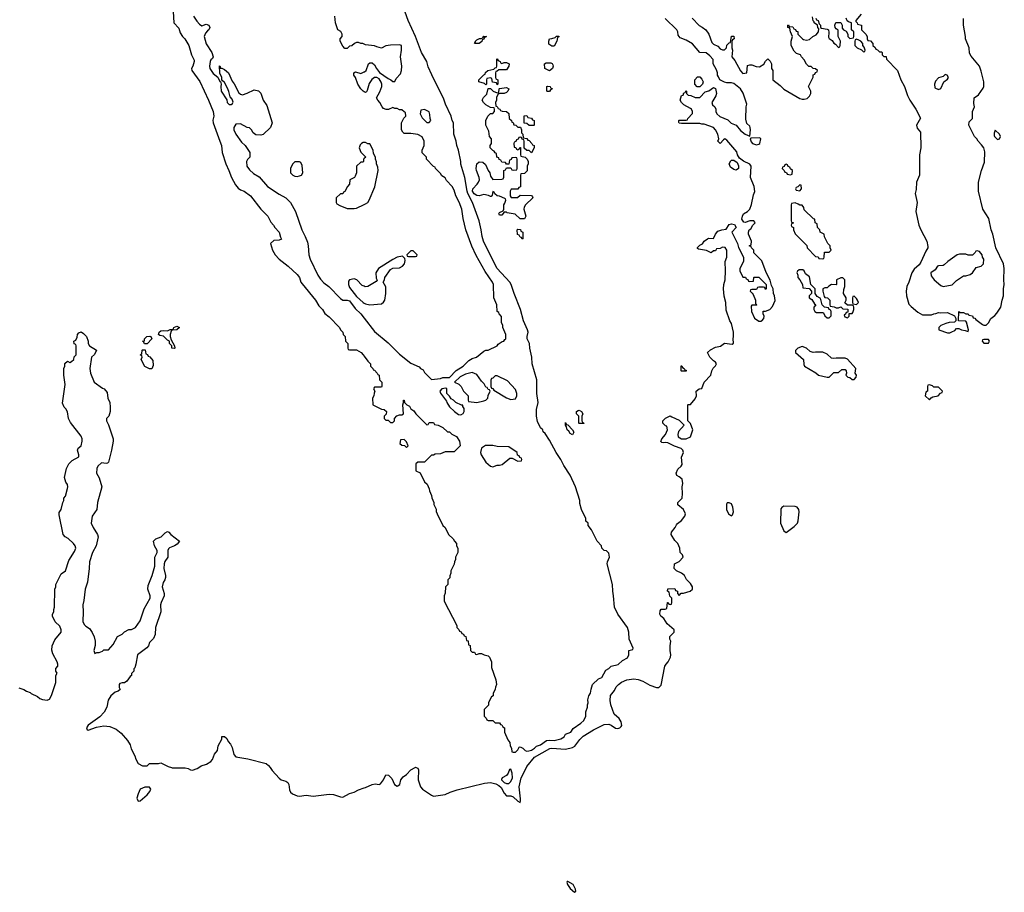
# Model space of a CAD drawing. Header units: inches. Extents: x 2792272 to 2951639, y 860504 to 1033803.
# Tile 83 of 209: x 2856969 to 2865629, y 958902 to 966578. Entities that reach past the tile are written whole.
import ezdxf

# ---------------------------------------------------------------- set-up
doc = ezdxf.new("R2010")
doc.units = ezdxf.units.IN
doc.header["$MEASUREMENT"] = 0
for name, color, linetype in [('C8955', 7, 'Continuous'), ('C8956', 7, 'Continuous'), ('C8965', 7, 'Continuous'), ('C8966', 7, 'Continuous')]:
    doc.layers.add(name, color=color, linetype=linetype)

msp = doc.modelspace()

# ---------------------------------------------------------------- linework, layer by layer
at = {"layer": 'C8955', "color": 4, "elevation": 4}
for points in [[(2858304, 960000), (2858310, 959998), (2858423.1, 959996.9), (2858450.7, 959990.7), (2858470, 959978), (2858490, 959976), (2858529, 959990), (2858543.8, 960000)], [(2859171.7, 960000), (2859190, 959974.8), (2859250, 959907.3), (2859270, 959890.7), (2859310, 959879.1), (2859326.6, 959866.6), (2859337.3, 959850), (2859342.8, 959802.8), (2859350, 959784), (2859367.7, 959767.7), (2859410, 959750.4), (2859430, 959748.9), (2859490, 959756.3), (2859550, 959748.8), (2859690, 959766), (2859730, 959761.6), (2859790, 959740.5), (2859810, 959738), (2859869.7, 959770.3), (2859910, 959783), (2859950, 959803.8), (2860000, 959821)]]:
    msp.add_lwpolyline(points, dxfattribs=at)
msp.add_lwpolyline([(2858110, 959828), (2858070, 959828), (2858030, 959808), (2858010, 959768), (2857998, 959730), (2858010, 959704.7), (2858030, 959706), (2858090, 959758), (2858113.2, 959790), (2858122, 959810)], close=True, dxfattribs=at)
at = {"layer": 'C8956', "color": 4}
for points, elevation in [([(2858318, 966650), (2858324.7, 966550), (2858370, 966502), (2858382, 966462), (2858402, 966430), (2858422, 966410), (2858458, 966350), (2858481, 966270), (2858502.8, 966222.8), (2858504, 966210), (2858490.7, 966170), (2858478.8, 966150), (2858482.8, 966130), (2858553, 966033), (2858630.8, 965870), (2858670.7, 965770), (2858676, 965730), (2858666.8, 965693.2), (2858671, 965670), (2858730.8, 965510), (2858742.8, 965470), (2858751.3, 965410), (2858781, 965310), (2858810, 965252), (2858830.7, 965190), (2858866.4, 965126.4), (2858890, 965096), (2858910, 965081), (2858942, 965070), (2858998, 965030), (2859090, 964912), (2859152, 964850), (2859176.9, 964796.9), (2859202, 964770), (2859212, 964750), (2859251.3, 964710), (2859263.6, 964663.6), (2859272, 964648), (2859250, 964638), (2859203.6, 964636.4), (2859174, 964610), (2859191.3, 964550), (2859216, 964510), (2859251.3, 964470), (2859330.6, 964410.6), (2859410, 964338), (2859430.5, 964310.5), (2859442.8, 964270), (2859453.2, 964253.2), (2859571, 964110), (2859601.4, 964061.4), (2859631, 964030), (2859654.4, 963994.4), (2859690, 963964.7), (2859782, 963870), (2859792, 963850), (2859812, 963830), (2859814, 963810), (2859832, 963790), (2859834, 963750), (2859854, 963730), (2859854, 963690), (2859858, 963678), (2859870, 963674), (2859930, 963674), (2859971.1, 963651.1), (2859991.1, 963631.1), (2860000, 963618.1)], 8), ([(2858498.8, 966610), (2858526.2, 966566.2), (2858550, 966538), (2858570, 966524.7), (2858610, 966538), (2858632, 966530), (2858642, 966510), (2858634, 966490), (2858619.6, 966480.4), (2858602, 966458), (2858591, 966430), (2858610, 966364.7), (2858658.8, 966290), (2858671.3, 966250), (2858663.6, 966236.4), (2858650, 966226), (2858644.7, 966210), (2858638.8, 966170), (2858640.7, 966150), (2858670, 966106), (2858711.6, 966071.6), (2858730, 966034), (2858734, 966034), (2858742, 966010), (2858738, 965990), (2858741, 965950), (2858792, 965872), (2858794, 965850), (2858812.7, 965832.7), (2858830, 965832), (2858840.4, 965839.6), (2858847.3, 965852.7), (2858838, 965878), (2858820.4, 965900.4), (2858810, 965946), (2858796.5, 965976.5), (2858770, 966026), (2858746, 966046), (2858748, 966070), (2858728.7, 966108.7), (2858727.3, 966172.7), (2858732.7, 966167.3), (2858732.7, 966152.7), (2858747.3, 966152.7), (2858770, 966141), (2858806, 966110), (2858836.8, 966036.8), (2858854.6, 966014.6), (2858896, 965936), (2858910, 965922), (2858930, 965918), (2858969.1, 965930.9), (2859030, 965962), (2859070, 965952), (2859090.9, 965930.9), (2859110.9, 965870.9), (2859142, 965822), (2859190.8, 965670), (2859176, 965630), (2859110, 965568.7), (2859090, 965562), (2859044.7, 965564.7), (2859022, 965582), (2859008.9, 965608.9), (2858990, 965628), (2858970, 965629), (2858910, 965662), (2858870, 965658), (2858851.3, 965630), (2858851.3, 965610), (2858871, 965570), (2858921.4, 965501.4), (2858951.3, 965470), (2858992, 965410), (2858994, 965370), (2858971.6, 965348.4), (2858964.7, 965330), (2858966.8, 965290), (2858990, 965258), (2859025.8, 965225.8), (2859074.4, 965194.4), (2859150, 965111), (2859250, 965042), (2859310, 965011.3), (2859351, 964970), (2859396, 964890), (2859451, 964730), (2859481, 964670), (2859499.8, 964619.8), (2859506.8, 964590), (2859510.8, 964510), (2859522.8, 964470), (2859590.7, 964330), (2859614.6, 964294.6), (2859643.9, 964263.9), (2859686.8, 964230), (2859790, 964126), (2859810, 964111.3), (2859848.9, 964111.1), (2859870, 964104.7), (2859918.7, 964038.7), (2859970.5, 963990), (2860000, 963952)], 12), ([(2860000, 966362.1), (2859987.3, 966367.3), (2859968.4, 966368.4), (2859950, 966378), (2859930, 966378), (2859914, 966370), (2859891.6, 966348.4), (2859870, 966346), (2859850, 966326), (2859830, 966326), (2859810, 966346), (2859788, 966390), (2859788, 966410), (2859806, 966430), (2859806, 966450), (2859794.6, 966474.6), (2859768, 966490), (2859748, 966550), (2859742, 966610)], 12), ([(2860000, 965943.3), (2859990, 965948.7), (2859968.7, 965970), (2859944, 966010), (2859922, 966070), (2859908, 966090), (2859908.4, 966111.6), (2859922, 966118), (2859970, 966104.7), (2860000, 966118.3)], 12), ([(2860000, 965498), (2859990, 965498), (2859974, 965490), (2859963.6, 965476.4), (2859954, 965450), (2859970, 965414), (2860000, 965384)], 16), ([(2860000, 965356), (2859994, 965350), (2859994, 965330), (2859990, 965326), (2859970, 965326), (2859932, 965290), (2859931.3, 965230), (2859919.6, 965200.4), (2859914, 965190), (2859874, 965170), (2859871.3, 965130), (2859852, 965110), (2859830, 965066), (2859818, 965062), (2859810, 965046), (2859790, 965046), (2859754, 965010), (2859754, 964970), (2859758, 964958), (2859783.6, 964943.6), (2859850, 964918), (2859910, 964916), (2859930, 964921), (2860000, 964953.4)], 16), ([(2860000, 964232.6), (2859980.2, 964240.2), (2859935.3, 964290), (2859910, 964299), (2859871.1, 964288.9), (2859861, 964279), (2859860.7, 964250), (2859870, 964222.8), (2859930, 964142.8), (2859991.3, 964090), (2860000, 964084.8)], 16), ([(2856961.1, 960701.1), (2857006.2, 960686.2), (2857030, 960671), (2857061, 960661), (2857070, 960652), (2857125.4, 960625.4), (2857146.4, 960606.4), (2857170, 960598), (2857210, 960592), (2857230, 960602), (2857250, 960634), (2857287.3, 960747.3), (2857288, 960810), (2857298, 960830), (2857288.4, 960848.4), (2857288, 960870), (2857306, 960890), (2857306, 960910), (2857298, 960930), (2857261.2, 961001.2), (2857253.2, 961033.2), (2857256, 961070), (2857277.5, 961122.5), (2857333.2, 961190), (2857333.2, 961210), (2857323.1, 961243.1), (2857282, 961282), (2857258, 961330), (2857258, 961350), (2857268, 961370), (2857268, 961390), (2857275.3, 961410), (2857278, 961570), (2857288, 961590), (2857288, 961610), (2857335.3, 961704.7), (2857372.3, 961730), (2857400.1, 961819.9), (2857450, 961898.8), (2857462, 961930), (2857458, 961950), (2857442.7, 961970), (2857394.2, 962014.2), (2857367.7, 962027.7), (2857352.3, 962050), (2857316.4, 962223.6), (2857316.4, 962243.6), (2857333.2, 962270), (2857348.7, 962331.3), (2857358, 962350), (2857358, 962370), (2857372.5, 962387.5), (2857390, 962454), (2857392.7, 962470), (2857389, 962490), (2857375.3, 962510), (2857364, 962550), (2857380.9, 962630), (2857401.2, 962670), (2857430, 962701), (2857488, 962732), (2857488.7, 962750), (2857479, 962790), (2857484, 962810), (2857509.4, 962830.6), (2857519.5, 962870), (2857518.4, 962890), (2857510, 962913.2), (2857415.5, 963035.5), (2857399.3, 963070), (2857389.5, 963129.5), (2857375.6, 963155.6), (2857359, 963170), (2857344.7, 963204.7), (2857368.7, 963368.7), (2857358, 963450), (2857358, 963510), (2857366, 963530), (2857367.3, 963552.7), (2857390, 963574), (2857410, 963562), (2857426, 963570), (2857446, 963590), (2857447.3, 963612.7), (2857466, 963630), (2857466, 963710), (2857462, 963722), (2857447.3, 963727.3), (2857446, 963750), (2857462, 963758), (2857474.6, 963785.4), (2857478, 963810), (2857490, 963822), (2857510, 963831), (2857530, 963818), (2857558, 963790), (2857572, 963750), (2857572, 963730), (2857582, 963710), (2857644.7, 963670), (2857627.1, 963632.9), (2857601, 963610), (2857586, 963510), (2857591, 963470), (2857624.7, 963390), (2857696.9, 963336.9), (2857710.9, 963330.9), (2857739.6, 963299.6), (2857744.7, 963250), (2857762, 963210), (2857766, 963170), (2857764.7, 963130), (2857752, 963090), (2857732, 963070), (2857732, 963050), (2857750, 963014), (2857791.3, 962890), (2857791.3, 962870), (2857776, 962790), (2857750, 962686), (2857742, 962678), (2857730, 962675.3), (2857690, 962679), (2857656, 962650), (2857647.3, 962630), (2857646, 962590), (2857667.1, 962547.1), (2857690.5, 962470), (2857654, 962330), (2857648.7, 962270), (2857607, 962210), (2857598, 962150), (2857614, 962110), (2857654.9, 962050), (2857658.4, 962030), (2857642, 961950), (2857609, 961891), (2857584, 961810), (2857580.9, 961750), (2857564.6, 961630), (2857544.6, 961570), (2857533.4, 961470), (2857524, 961430), (2857527.6, 961370), (2857525.2, 961285.2), (2857537.6, 961257.6), (2857550, 961242.8), (2857582.8, 961222.8), (2857608, 961188), (2857624.7, 961150), (2857632, 961110), (2857631.6, 961071.6), (2857621, 961030), (2857630, 961002), (2857648.4, 961011.6), (2857667.3, 961012.7), (2857696.4, 961023.6), (2857710, 961034), (2857750, 961034), (2857790, 961082), (2857828.9, 961151.1), (2857870, 961172), (2857890, 961192), (2857930, 961214), (2857952.7, 961212.7), (2857988, 961230), (2858029.2, 961290), (2858064.5, 961395.5), (2858117.6, 961490), (2858116.2, 961510), (2858095.6, 961570), (2858098, 961602), (2858135.1, 961690), (2858157, 961770), (2858157.2, 961850), (2858179, 961890), (2858177.2, 961910), (2858155.3, 961950), (2858146, 961990), (2858166, 962010), (2858212.5, 962027.5), (2858250, 962064.7), (2858270, 962076), (2858282, 962070), (2858298, 962050), (2858374, 961990), (2858355.3, 961964.7), (2858330.7, 961949.3), (2858287.9, 961932.1), (2858277.3, 961922.7), (2858270.7, 961909.3), (2858270.6, 961850), (2858246.9, 961813.1), (2858238.4, 961790), (2858237.1, 961750), (2858251, 961690), (2858251.3, 961670), (2858246.8, 961650), (2858230, 961628.7), (2858222.4, 961590), (2858240.7, 961530), (2858240.7, 961510), (2858212.7, 961450), (2858208.7, 961430), (2858210.7, 961369.3), (2858164, 961230), (2858162, 961170), (2858145.4, 961134.6), (2858110, 961098), (2858102, 961070), (2858087.3, 961052.7), (2858004, 960990), (2857991.1, 960908.9), (2857982, 960878), (2857972.7, 960867.3), (2857971.6, 960848.4), (2857952.7, 960827.3), (2857952, 960810), (2857939.6, 960800.4), (2857910, 960758), (2857890, 960746), (2857870, 960746), (2857850, 960738), (2857844.7, 960730), (2857844.7, 960704.7), (2857852.7, 960687.3), (2857834, 960670), (2857810, 960664), (2857770, 960629.2), (2857747.9, 960592.1), (2857734.4, 960530), (2857713.1, 960486.9), (2857675.1, 960444.9), (2857570, 960371.6), (2857558, 960350), (2857562, 960330), (2857570, 960328.4), (2857644.7, 960355.3), (2857710, 960367.2), (2857762, 960362), (2857817, 960337), (2857862.6, 960302.6), (2857916.7, 960236.7), (2857939.5, 960199.5), (2857950, 960164.7), (2857982.8, 960102.8), (2857990, 960074), (2858010, 960034), (2858050, 960014), (2858090, 960014), (2858110, 960034), (2858190, 960034), (2858210, 960042), (2858274, 960010), (2858304, 960000)], 4), ([(2858543.8, 960000), (2858565.4, 960014.6), (2858610.9, 960029.1), (2858650, 960053.4), (2858664.5, 960070), (2858683.3, 960116.7), (2858708.7, 960150), (2858714, 960190), (2858748, 960250), (2858748.4, 960271.6), (2858770, 960274), (2858790, 960254), (2858802, 960230), (2858824.5, 960204.5), (2858836.7, 960176.7), (2858853, 960113), (2858870, 960092.7), (2858976, 960076), (2859136.4, 960036.4), (2859158.4, 960018.4), (2859171.7, 960000)], 4)]:
    msp.add_lwpolyline(points, dxfattribs=dict(at, elevation=elevation))
for points, elevation in [([(2859430, 965328), (2859390, 965328), (2859370, 965308), (2859351.3, 965270), (2859352, 965230), (2859372, 965210), (2859390, 965201), (2859410, 965198), (2859430, 965204.7), (2859448.4, 965211.6), (2859458, 965230), (2859454.6, 965294.6), (2859440.4, 965320.4)], 16), ([(2858330, 963686), (2858306, 963690), (2858306, 963710), (2858288, 963730), (2858286, 963750), (2858270, 963758), (2858233.6, 963793.6), (2858201.2, 963801.2), (2858188.7, 963808.7), (2858195.3, 963830), (2858210, 963841), (2858230, 963844.7), (2858270, 963842), (2858292, 963852), (2858308, 963852), (2858322, 963858), (2858326, 963870), (2858350, 963882), (2858374, 963870), (2858350, 963848.7), (2858310, 963846), (2858302, 963838), (2858292, 963810), (2858292, 963790), (2858302, 963762), (2858332, 963710), (2858334, 963690)], 4), ([(2858090, 963726), (2858067.3, 963727.3), (2858062, 963742), (2858048, 963750), (2858066, 963754), (2858068, 963770), (2858087.6, 963792.4), (2858114, 963794), (2858122, 963790), (2858131.3, 963770)], 4), ([(2858110, 963506), (2858070, 963528), (2858038, 963590), (2858046, 963610), (2858042, 963622), (2858028, 963630), (2858042, 963638), (2858046, 963670), (2858050, 963674), (2858072.7, 963672.7), (2858078, 963638), (2858092.7, 963632.7), (2858098, 963618), (2858112.7, 963612.7), (2858139.6, 963579.6), (2858143.6, 963536.4), (2858130, 963506)], 4)]:
    msp.add_lwpolyline(points, close=True, dxfattribs=dict(at, elevation=elevation))
at = {"layer": 'C8965', "color": 4, "elevation": 4}
for points in [[(2860000, 959821), (2860010, 959824.4), (2860068.3, 959851.7), (2860096.1, 959856.1), (2860130, 959851), (2860144, 959856), (2860168.7, 959890), (2860190, 959934), (2860211.6, 959931.6), (2860243.6, 959903.6), (2860266, 959850), (2860290, 959836), (2860312.7, 959850), (2860322, 959890), (2860342, 959918), (2860370, 959938), (2860410, 959978), (2860446.7, 960000)], [(2860455, 960000), (2860470, 959994), (2860478, 959978), (2860473.4, 959890), (2860493.4, 959830), (2860513.4, 959810), (2860590, 959757.6), (2860609.1, 959749.1), (2860710, 959762.1), (2860756.7, 959783.3), (2860817, 959803), (2861057.3, 959862.7), (2861110, 959866.7), (2861156.1, 959856.1), (2861182.3, 959842.3), (2861203.6, 959823.6), (2861230, 959774.8), (2861250, 959751.3), (2861290, 959751), (2861310, 959742.8), (2861350, 959704), (2861370, 959691.3), (2861374.9, 959705.1), (2861374.5, 959725.5), (2861362.6, 959830), (2861378.9, 959910), (2861426, 960000)]]:
    msp.add_lwpolyline(points, dxfattribs=at)
at = {"layer": 'C8965', "color": 4}
for points, elevation in [([(2861290, 959986), (2861278, 959982), (2861266, 959950), (2861251.3, 959930), (2861211.3, 959910), (2861206.4, 959893.6), (2861206, 959890), (2861230, 959868.2), (2861250, 959859.3), (2861270, 959860.5), (2861290, 959876), (2861303.7, 959910), (2861302, 959950)], 8), ([(2861790, 958998), (2861783, 958997), (2861780.7, 958990), (2861787, 958970), (2861810, 958936.3), (2861850, 958902), (2861861.2, 958910), (2861858.4, 958930), (2861837, 958970)], 4)]:
    msp.add_lwpolyline(points, close=True, dxfattribs=dict(at, elevation=elevation))
at = {"layer": 'C8966', "color": 4}
for points, elevation in [([(2860000, 963618.1), (2860030, 963574), (2860054, 963550), (2860054, 963530), (2860074, 963510), (2860078, 963498), (2860090, 963494), (2860114, 963470), (2860118, 963458), (2860131.6, 963451.6), (2860134, 963410), (2860154, 963390), (2860154, 963350), (2860150, 963346), (2860090, 963346), (2860083.6, 963336.4), (2860082, 963330), (2860092, 963310), (2860086, 963294), (2860084.7, 963270), (2860072, 963250), (2860074, 963190), (2860150, 963152), (2860174, 963150), (2860194, 963130), (2860191.6, 963108.4), (2860174, 963090), (2860174, 963070), (2860190, 963054), (2860210, 963054), (2860230, 963034), (2860250, 963034), (2860266, 963050), (2860266, 963070), (2860287.3, 963092.7), (2860310, 963102), (2860330, 963102), (2860346, 963110), (2860338, 963190), (2860346, 963210), (2860346, 963230), (2860350, 963232), (2860354, 963210), (2860374, 963190), (2860396.9, 963176.9), (2860410, 963154), (2860436.9, 963136.9), (2860452, 963110), (2860550, 963014), (2860562, 963018), (2860570, 963034), (2860610, 963034), (2860618, 963018), (2860650, 963012), (2860690, 962991.3), (2860732, 962952), (2860750, 962951.3), (2860771.1, 962931.1), (2860810, 962911.3), (2860838, 962870), (2860842, 962830), (2860790, 962778), (2860710, 962778), (2860670, 962758), (2860623.6, 962756.4), (2860610, 962746), (2860590, 962746), (2860530, 962686), (2860470, 962686), (2860454, 962670), (2860454, 962610), (2860492.7, 962592.7), (2860530, 962514), (2860551.6, 962491.6), (2860571.6, 962451.6), (2860572.7, 962432.7), (2860591.6, 962391.6), (2860592.7, 962372.7), (2860611.6, 962331.6), (2860612.7, 962312.7), (2860631.6, 962271.6), (2860632.7, 962252.7), (2860642, 962230), (2860692, 962130), (2860712, 962110), (2860742, 962050), (2860782, 962010), (2860792, 961990), (2860812, 961970), (2860812, 961950), (2860822, 961930), (2860822, 961890), (2860802, 961850), (2860802, 961830), (2860792, 961810), (2860791.1, 961788.9), (2860762, 961730), (2860762, 961710), (2860752.7, 961687.3), (2860751.6, 961668.4), (2860734, 961650), (2860734, 961610), (2860714, 961590), (2860712.7, 961532.7), (2860702, 961510), (2860703.6, 961463.6), (2860814, 961250), (2860814, 961230), (2860832.7, 961212.7), (2860838, 961198), (2860852.7, 961192.7), (2860858, 961178), (2860872.7, 961172.7), (2860878, 961158), (2860892.7, 961152.7), (2860898, 961118), (2860912.7, 961112.7), (2860918, 961078), (2860931.6, 961071.6), (2860934, 961030), (2860950, 961014), (2860970, 961014), (2860978, 960998), (2860990, 960994), (2861010, 961002), (2861030, 961002), (2861054, 960990), (2861090, 960982), (2861102, 960970), (2861118, 960930), (2861119.6, 960879.6), (2861158, 960770), (2861162, 960730), (2861152.7, 960707.3), (2861151.6, 960688.4), (2861134, 960650), (2861134, 960630), (2861118, 960622), (2861103.6, 960596.4), (2861092, 960570), (2861091.6, 960548.4), (2861054, 960510), (2861054, 960450), (2861072.7, 960432.7), (2861078, 960418), (2861090, 960414), (2861130, 960414), (2861150, 960394), (2861190, 960394), (2861198, 960378), (2861210, 960374), (2861218, 960358), (2861234, 960350), (2861234, 960310), (2861263.6, 960243.6), (2861279.6, 960219.6), (2861282, 960190), (2861294, 960170), (2861298, 960138), (2861310, 960134), (2861330, 960134), (2861350, 960154), (2861362, 960178), (2861370, 960182), (2861394, 960170), (2861414, 960150), (2861430, 960144.7), (2861446, 960146), (2861470, 960151.3), (2861498, 960170), (2861513.6, 960186.4), (2861550, 960198.8), (2861603.2, 960236.8), (2861630, 960240.7), (2861670, 960238.8), (2861730, 960251.3), (2861758, 960270), (2861770, 960292), (2861815.3, 960310), (2861838, 960342), (2861906, 960390), (2861930, 960414), (2861948, 960450), (2861948.7, 960490), (2861962, 960530), (2861962, 960550), (2861968.7, 960570), (2861964.7, 960595.3), (2861975.3, 960630), (2861990, 960654), (2861995.3, 960690), (2862008, 960730), (2862060.2, 960779.8), (2862090, 960792), (2862123.1, 960856.9), (2862150, 960872), (2862170, 960892), (2862233.6, 960906.4), (2862270, 960942), (2862314.6, 960965.4), (2862326, 960990), (2862326, 961030), (2862362, 961038), (2862366, 961050), (2862328.7, 961130), (2862328, 961190), (2862315.3, 961230), (2862229.1, 961349.1), (2862202, 961410), (2862193.2, 961510), (2862185.2, 961550), (2862184, 961610), (2862135.3, 961790), (2862138, 961810), (2862155.3, 961850), (2862150, 961886), (2862130, 961906), (2862110, 961908), (2862088, 961930), (2862086, 961950), (2862048, 961990), (2861998, 962090), (2861969.1, 962129.1), (2861968, 962148), (2861950, 962166), (2861948, 962190), (2861909, 962270), (2861896.4, 962323.6), (2861895.3, 962350), (2861859, 962470), (2861809.3, 962570), (2861755.5, 962655.5), (2861729.4, 962709.4), (2861689, 962770), (2861630, 962878), (2861590, 962938), (2861574, 962954), (2861568.9, 962968.9), (2861550, 962988), (2861523.2, 963043.2), (2861513.2, 963090), (2861515.3, 963150), (2861528.7, 963210), (2861519, 963290), (2861517.2, 963410), (2861475.1, 963550), (2861472.3, 963610), (2861455.1, 963690), (2861452, 963730), (2861433.2, 963770), (2861432.7, 963790), (2861440.9, 963830), (2861436, 963850), (2861400.9, 963930), (2861375.1, 964030), (2861319.3, 964170), (2861292.7, 964250), (2861281.2, 964270), (2861169.3, 964390), (2861085.2, 964550), (2861049, 964630), (2861035.3, 964670), (2861029.2, 964730), (2861009.2, 964810), (2860952.7, 964970), (2860911.2, 965050), (2860905.6, 965070), (2860884, 965190), (2860850, 965306), (2860849.2, 965330), (2860829.3, 965429.3), (2860814, 965470), (2860809, 965510), (2860789, 965570), (2860784, 965670), (2860774, 965690), (2860764, 965730), (2860713.6, 965833.6), (2860700.2, 965880.2), (2860593.6, 966093.6), (2860563.2, 966163.2), (2860549.2, 966210), (2860502.7, 966290), (2860449.3, 966430), (2860386, 966570), (2860322.7, 966750)], 8), ([(2861426, 960000), (2861430.8, 960009.2), (2861498, 960090), (2861632.8, 960167.2), (2861650, 960170.3), (2861770, 960161.3), (2861830, 960174.9), (2861852.1, 960187.9), (2861894.8, 960245.2), (2861925.3, 960274.7), (2862016, 960330), (2862110, 960379.3), (2862150, 960380.5), (2862172.4, 960372.4), (2862210, 960346), (2862230, 960343), (2862248.7, 960350), (2862258.6, 960361.4), (2862264, 960370), (2862260.2, 960400.2), (2862242, 960430), (2862199, 960470), (2862168.7, 960550), (2862162, 960590), (2862165.6, 960634.4), (2862202, 960678), (2862215.3, 960710), (2862235.3, 960730), (2862262, 960750), (2862308, 960770), (2862370, 960780.7), (2862410, 960774.8), (2862450, 960758.8), (2862510, 960722.8), (2862570, 960704.7), (2862590, 960704.7), (2862610, 960724.7), (2862644, 960890), (2862654, 960910), (2862673.2, 960930), (2862693.2, 960970), (2862697.2, 960990), (2862689.3, 961029.3), (2862689, 961070), (2862695.3, 961110), (2862688.7, 961130), (2862688.7, 961151.3), (2862726, 961190), (2862726, 961210), (2862663.1, 961263.1), (2862635.3, 961310), (2862608.7, 961330), (2862599, 961350), (2862601.2, 961378.8), (2862610, 961392), (2862647.3, 961392.7), (2862662, 961398), (2862667.3, 961452.7), (2862672.7, 961452.7), (2862678, 961438), (2862690, 961434), (2862702, 961438), (2862706, 961450), (2862706, 961490), (2862688.4, 961508.4), (2862682, 961542), (2862668, 961550), (2862668.4, 961571.6), (2862730, 961574), (2862738, 961558), (2862754, 961550), (2862754, 961530), (2862770, 961514), (2862788, 961532), (2862807.3, 961532.7), (2862866, 961550), (2862888, 961570), (2862888, 961590), (2862870, 961618), (2862834.6, 961654.6), (2862815.3, 961690), (2862790, 961708.7), (2862746, 961730), (2862726, 961750), (2862728, 961790), (2862770, 961812), (2862806, 961850), (2862798, 961870), (2862778, 961890), (2862775.3, 961930), (2862758, 961970), (2862730, 961998), (2862699, 962050), (2862702, 962070), (2862735.3, 962110), (2862744.7, 962135.3), (2862753.6, 962146.4), (2862790, 962172), (2862818, 962210), (2862826, 962230), (2862808, 962270), (2862758, 962310), (2862758, 962330), (2862795.3, 962370), (2862799, 962410), (2862795.3, 962470), (2862802, 962498), (2862794.8, 962534.8), (2862770, 962558), (2862749.2, 962569.2), (2862742, 962590), (2862756.4, 962623.6), (2862788.4, 962651.6), (2862794.6, 962665.4), (2862789, 962730), (2862809, 962770), (2862801.2, 962790), (2862786.3, 962806.3), (2862727.5, 962827.5), (2862670, 962855.3), (2862650, 962859), (2862630, 962855.3), (2862618, 962858), (2862608.4, 962868.4), (2862618, 962890), (2862648, 962930), (2862666, 962970), (2862662, 963002), (2862650, 963006), (2862626, 963030), (2862626, 963050), (2862650, 963072), (2862690, 963094), (2862703.6, 963083.6), (2862770, 963054), (2862814, 963010), (2862763.6, 962956.4), (2862758, 962930), (2862761, 962910), (2862790, 962891), (2862830, 962891.3), (2862868, 962910), (2862888.7, 962970), (2862870, 963026), (2862846, 963050), (2862846, 963190), (2862850, 963194), (2862870, 963194), (2862910, 963242), (2862922, 963270), (2862918, 963310), (2862946, 963330), (2862970, 963334), (2862988, 963390), (2863048, 963450), (2863058, 963490), (2863068.4, 963511.6), (2863090, 963534), (2863098, 963550), (2863090, 963566), (2863070, 963578), (2863038, 963610), (2863018, 963650), (2863044.7, 963675.3), (2863090, 963698), (2863132.9, 963707.1), (2863168.4, 963731.6), (2863236.4, 963723.6), (2863247.3, 963732.7), (2863244, 963770), (2863248.7, 963790), (2863248.7, 963830), (2863230, 963906), (2863215.3, 963930), (2863183.1, 964023.1), (2863179, 964090), (2863165.6, 964145.6), (2863159, 964210), (2863162, 964250), (2863174, 964290), (2863178, 964370), (2863175.3, 964450), (2863188, 964490), (2863188, 964550), (2863173.6, 964573.6), (2863150, 964578), (2863130, 964566), (2863098, 964562), (2863090, 964546), (2863070, 964546), (2863050, 964528), (2863010, 964548), (2862940.4, 964560.4), (2862930, 964566), (2862930, 964574), (2862950, 964594), (2862974.6, 964605.4), (2862988, 964630), (2863018, 964650), (2863030, 964656), (2863070, 964654), (2863090, 964692), (2863110, 964718), (2863146, 964730), (2863184, 964736), (2863210, 964776), (2863230, 964782.8), (2863257.3, 964777.3), (2863272, 964750), (2863232, 964710), (2863282, 964610), (2863290, 964574), (2863334, 964490), (2863334, 964450), (2863302, 964390), (2863302, 964370), (2863330, 964314), (2863352.7, 964312.7), (2863358, 964298), (2863372.7, 964292.7), (2863378, 964278), (2863390, 964274), (2863422, 964278), (2863426, 964310), (2863430, 964314), (2863470, 964312), (2863534, 964250), (2863534, 964210), (2863530, 964206), (2863522, 964222), (2863510, 964226), (2863470, 964226), (2863458, 964222), (2863450, 964206), (2863410, 964206), (2863398, 964202), (2863394, 964190), (2863412.7, 964172.7), (2863419.6, 964159.6), (2863442, 964110), (2863442, 964082), (2863454, 964070), (2863450, 964066), (2863410, 964066), (2863402, 964058), (2863404.7, 964010), (2863431.6, 963951.6), (2863470, 963924.7), (2863490, 963924.7), (2863498, 963930), (2863515.3, 963950), (2863518, 963970), (2863508, 963990), (2863507.3, 964012.7), (2863530, 964014), (2863566, 964030), (2863590, 964054), (2863613.6, 964106.4), (2863608, 964150), (2863598, 964170), (2863595.3, 964210), (2863580.4, 964240.4), (2863570, 964286), (2863533.6, 964353.6), (2863496.4, 964456.4), (2863427.3, 964527.3), (2863426, 964550), (2863406, 964570), (2863402, 964582), (2863386, 964590), (2863402, 964598), (2863406, 964630), (2863378, 964690), (2863378, 964710), (2863386, 964730), (2863400.4, 964739.6), (2863418, 964770), (2863438, 964790), (2863436.4, 964796.4), (2863427.3, 964807.3), (2863410, 964808), (2863390, 964808), (2863350, 964795.3), (2863338, 964798), (2863322, 964822), (2863325.2, 964850), (2863335.3, 964870), (2863370, 964891.3), (2863390, 964912), (2863406.3, 964953.7), (2863423.1, 965036.9), (2863433.6, 965066.4), (2863429.2, 965110), (2863397.2, 965190), (2863402, 965290), (2863390, 965308), (2863334.6, 965334.6), (2863301.2, 965361.2), (2863282, 965390), (2863275.5, 965415.5), (2863190, 965519), (2863170, 965528.7), (2863158, 965522), (2863130, 965489), (2863110, 965508), (2863118, 965530), (2863109, 965570), (2863089.3, 965609.3), (2863070, 965628.7), (2862990, 965658), (2862970, 965658), (2862950, 965666), (2862790, 965666), (2862770, 965668), (2862767.3, 965672.7), (2862766, 965690), (2862770, 965694), (2862830, 965694), (2862842, 965698), (2862846, 965710), (2862887.3, 965752.7), (2862888, 965770), (2862878, 965790), (2862870, 965798), (2862810, 965828), (2862788.9, 965848.9), (2862778, 965870), (2862788.7, 965910), (2862806, 965914), (2862810, 965934), (2862822, 965938), (2862830, 965954), (2862834, 965950), (2862834, 965930), (2862850, 965914), (2862871.6, 965911.6), (2862910, 965894), (2862950, 965894), (2862998, 965942), (2863030, 965951.3), (2863070, 965982), (2863090, 965974), (2863098.8, 965930), (2863093.2, 965906.8), (2863058, 965850), (2863062, 965830), (2863082, 965810), (2863091.6, 965791.6), (2863092, 965770), (2863102, 965750), (2863126.4, 965726.4), (2863196.8, 965696.8), (2863227.3, 965667.3), (2863271.3, 965651.3), (2863310, 965604.7), (2863350, 965572), (2863390, 965554), (2863397, 965610), (2863395.1, 965630), (2863390, 965642), (2863364.1, 965664.1), (2863356.5, 965703.5), (2863358, 965810), (2863366, 965834), (2863332.9, 965932.9), (2863308.7, 965970), (2863250, 966015.3), (2863230, 966024), (2863190, 966024), (2863168.9, 966028.9), (2863126, 966050), (2863116.4, 966076.4), (2863106, 966090), (2863106, 966110), (2863096.4, 966136.4), (2863068.4, 966188.4), (2863067.3, 966227.3), (2863040.4, 966260.4), (2863007.3, 966287.3), (2862950, 966288), (2862885.6, 966365.6), (2862830, 966397.2), (2862779, 966419), (2862768, 966430), (2862761.2, 966441.2), (2862757.2, 966470), (2862748.7, 966490), (2862647.3, 966587.3)], 4), ([(2862884.7, 966590), (2862945.5, 966525.5), (2862973.2, 966513.2), (2863004.7, 966490), (2863031, 966450), (2863056.9, 966376.9), (2863070, 966362), (2863110, 966344.7), (2863130, 966322), (2863150, 966312), (2863167.3, 966312.7), (2863186, 966330), (2863190, 966354), (2863210, 966374), (2863222, 966378), (2863230, 966434), (2863250, 966434), (2863254, 966410), (2863238, 966402), (2863232.7, 966387.3), (2863231.3, 966330), (2863238, 966310), (2863234, 966250), (2863259.8, 966219.8), (2863307.5, 966127.5), (2863330, 966104.7), (2863366, 966110), (2863370, 966174), (2863390, 966182), (2863410, 966182), (2863445.4, 966165.4), (2863476.4, 966163.6), (2863514.6, 966185.4), (2863530, 966214), (2863550, 966234), (2863570, 966214), (2863582, 966190), (2863582, 966150), (2863592, 966130), (2863594, 966050), (2863658, 965998), (2863690, 965966), (2863830, 965886), (2863850, 965878), (2863870, 965878), (2863894, 965886), (2863915.3, 965904.7), (2863928, 965930), (2863928, 965950), (2863908, 965990), (2863947.3, 966072.7), (2863948.4, 966091.6), (2863962, 966098), (2863967.3, 966112.7), (2863982, 966118), (2863986, 966130), (2863970, 966146), (2863947.3, 966147.3), (2863930, 966166), (2863910, 966166), (2863890, 966186), (2863870, 966226), (2863846, 966250), (2863838, 966270), (2863802, 966282), (2863780.2, 966300.2), (2863754, 966350), (2863755.3, 966390), (2863766, 966430), (2863748, 966470), (2863742, 966502), (2863726, 966510), (2863726, 966530), (2863732, 966532), (2863738, 966518), (2863770, 966514), (2863778, 966498), (2863792.7, 966492.7), (2863798, 966478), (2863812.7, 966472.7), (2863814, 966450), (2863854, 966410), (2863863.6, 966403.6), (2863890, 966398), (2863916.4, 966403.6), (2863946, 966430), (2863974.6, 966445.4), (2863994, 966470), (2863998, 966498), (2863988, 966510), (2863986, 966530), (2863958, 966550), (2863958, 966558), (2863948.4, 966568.4), (2863942, 966602)], 4), ([(2863972.7, 966592.7), (2863978, 966578), (2863991.6, 966571.6), (2864002, 966542), (2864012, 966530), (2864012, 966510), (2864022, 966502), (2864070, 966496), (2864082, 966490), (2864086.4, 966466.4), (2864083.5, 966423.5), (2864090, 966412), (2864114.8, 966394.8), (2864130, 966372), (2864143.6, 966363.6), (2864170, 966334), (2864182, 966338), (2864186, 966350), (2864188, 966390), (2864168, 966430), (2864167.3, 966487.3), (2864150, 966498), (2864142, 966510), (2864138, 966530), (2864147.3, 966552.7), (2864192.7, 966552.7), (2864202, 966530), (2864202, 966502), (2864214, 966490), (2864238, 966478), (2864254, 966450), (2864254, 966430), (2864270, 966414), (2864302, 966418), (2864306, 966430), (2864306, 966470), (2864286, 966490), (2864286, 966550), (2864258, 966558), (2864247.3, 966567.3), (2864238, 966590)], 4), ([(2864370, 966626), (2864322, 966570), (2864322, 966562), (2864334, 966550), (2864338, 966538), (2864374, 966530), (2864374, 966490), (2864411.6, 966451.6), (2864422, 966430), (2864422, 966410), (2864430, 966394), (2864452.7, 966392.7), (2864474, 966370), (2864474, 966350), (2864492.7, 966332.7), (2864498, 966318), (2864512.7, 966312.7), (2864530, 966294), (2864550, 966294), (2864554, 966290), (2864554, 966270), (2864570, 966254), (2864590, 966254), (2864594, 966230), (2864690, 966132), (2864718, 966050), (2864751, 965990), (2864778, 965910), (2864798, 965870), (2864851.3, 965790), (2864891.1, 965711.1), (2864858, 965650), (2864863.6, 965623.6), (2864891, 965590), (2864894.8, 965450), (2864882.8, 965390), (2864882.8, 965210), (2864858, 965150), (2864854.4, 965085.6), (2864846, 965050), (2864862.8, 964970), (2864850.8, 964890), (2864878.4, 964770), (2864894.9, 964730), (2864948.2, 964630), (2864957.3, 964582.7), (2864956, 964570), (2864938.5, 964541.5), (2864894.8, 964445.2), (2864879, 964421), (2864837.5, 964382.5), (2864817.3, 964350), (2864790.4, 964269.6), (2864770.6, 964230), (2864764.9, 964190), (2864768.4, 964150), (2864790, 964076), (2864810, 964054), (2864870, 964004.7), (2864910, 963982), (2864990, 963982), (2865010, 963992), (2865027.3, 963992.7), (2865050, 964002), (2865070, 963998), (2865130, 964002), (2865192, 963972), (2865202, 963950), (2865202, 963930), (2865190, 963918), (2865145.4, 963914.6), (2865115.3, 963904.7), (2865070, 963888), (2865052, 963870), (2865054, 963850), (2865130, 963824.7), (2865150, 963824.7), (2865168.9, 963831.1), (2865194.6, 963845.4), (2865210, 963862), (2865230, 963862), (2865254, 963850), (2865284.7, 963844.7), (2865310, 963834), (2865315.3, 963850), (2865296.4, 963916.4), (2865290, 963926), (2865226, 963930), (2865228.4, 964011.6), (2865242, 964002), (2865270, 964002), (2865290, 963992), (2865311.6, 963991.6), (2865318, 963978), (2865350, 963972), (2865354, 963954), (2865370, 963952), (2865379.6, 963939.6), (2865436.9, 963896.9), (2865450, 963891.3), (2865468.4, 963891.6), (2865490, 963912), (2865509.3, 963950.7), (2865544.7, 963975.3), (2865564.7, 963995.3), (2865599, 964050), (2865609.2, 964110), (2865621.2, 964150), (2865622.7, 964210), (2865629.2, 964250), (2865623.7, 964290), (2865629.2, 964390), (2865621.2, 964430), (2865556, 964570), (2865527, 964690), (2865512.7, 964730), (2865493.2, 964830), (2865439, 964910), (2865402, 965070), (2865402, 965150), (2865429, 965250), (2865455.5, 965324.5), (2865456.5, 965416.5), (2865448.7, 965450), (2865430, 965478), (2865398, 965510), (2865388, 965530), (2865368, 965550), (2865318, 965650), (2865320.4, 965679.6), (2865348, 965710), (2865348.9, 965771.1), (2865368, 965810), (2865361.2, 965841.2), (2865364, 965890), (2865402.7, 965917.3), (2865443.2, 965976.8), (2865449.2, 965990), (2865449.3, 966030), (2865425.6, 966125.6), (2865410, 966168), (2865336.5, 966256.5), (2865322.7, 966282.7), (2865319, 966330), (2865288, 966410), (2865288, 966430), (2865269.1, 966530.9), (2865269.1, 966589.1)], 4), ([(2860000, 966118.3), (2860001.2, 966118.8), (2860015.3, 966130), (2860038, 966190), (2860050, 966198), (2860070, 966198), (2860090, 966182), (2860107.3, 966147.3), (2860134.8, 966114.8), (2860210, 966062), (2860234, 966050), (2860250, 966034), (2860270, 966034), (2860280.2, 966059.8), (2860318, 966102), (2860328.7, 966130), (2860329.2, 966170), (2860319, 966250), (2860328, 966310), (2860326, 966350), (2860310, 966358), (2860230, 966355.3), (2860190, 966348), (2860150, 966328.7), (2860110, 966338), (2860088.4, 966348.4), (2860010, 966358), (2860000, 966362.1)], 12), ([(2860000, 963952), (2860090, 963836), (2860210, 963734.8), (2860310, 963634.8), (2860410, 963556), (2860483.6, 963523.6), (2860494, 963510), (2860516.9, 963496.9), (2860530, 963474), (2860590, 963414), (2860670, 963422.8), (2860690, 963430.8), (2860750, 963431.3), (2860809.2, 963490.8), (2860870, 963531.3), (2860920.2, 963579.8), (2860950, 963598), (2860988, 963610), (2861050, 963662), (2861068.4, 963671.6), (2861090, 963672), (2861168, 963710), (2861177.2, 963722.8), (2861212.9, 963747.1), (2861226, 963750), (2861235.3, 963764.7), (2861246, 963770), (2861246, 963810), (2861218, 963870), (2861218, 963890), (2861208, 963910), (2861207.3, 963967.3), (2861186, 963990), (2861182, 964002), (2861168, 964010), (2861166, 964070), (2861138, 964130), (2861135.3, 964250), (2861129, 964270), (2861064.1, 964364.1), (2860983.7, 964503.7), (2860944.5, 964584.5), (2860892.7, 964730), (2860869.2, 964830), (2860859.3, 964910), (2860834.2, 964974.2), (2860804, 965030), (2860790, 965078), (2860773.2, 965110), (2860723.1, 965163.1), (2860710, 965186), (2860683.1, 965203.1), (2860670, 965226), (2860626, 965270), (2860622, 965282), (2860610, 965286), (2860548, 965350), (2860546, 965370), (2860510, 965406), (2860508.4, 965431.6), (2860528, 965470), (2860528, 965510), (2860508.4, 965548.4), (2860470, 965568.7), (2860410, 965578), (2860350, 965578), (2860338, 965590), (2860328, 965610), (2860328, 965670), (2860348.4, 965711.6), (2860366, 965730), (2860362, 965762), (2860350, 965766), (2860330, 965786), (2860310, 965786), (2860290, 965798), (2860270, 965798), (2860250, 965806), (2860211.6, 965788.4), (2860191.6, 965788.4), (2860170, 965798), (2860158, 965810), (2860138, 965850), (2860118, 965870), (2860108, 965890), (2860138, 965942), (2860154, 965990), (2860155.3, 966010), (2860149.1, 966029.1), (2860130, 966058), (2860110, 966068.7), (2860090, 966068.7), (2860067.1, 966052.9), (2860043.5, 966016.5), (2860025.4, 965954.6), (2860018, 965942), (2860010, 965938), (2860000, 965943.3)], 12), ([(2860000, 964953.4), (2860010, 964958), (2860030, 964971.3), (2860044, 964990), (2860092.5, 965107.5), (2860122, 965250), (2860120.4, 965280.4), (2860108, 965310), (2860107.3, 965327.3), (2860098, 965350), (2860098, 965370), (2860080.4, 965400.4), (2860078, 965430), (2860050, 965486), (2860030, 965486), (2860010, 965498), (2860000, 965498)], 16), ([(2860000, 965384), (2860014, 965370), (2860000, 965356)], 16), ([(2860000, 964084.8), (2860010, 964078.8), (2860050, 964070.8), (2860150, 964078), (2860170, 964092), (2860182, 964110), (2860188.7, 964170), (2860188.4, 964228.4), (2860166, 964270), (2860178, 964290), (2860182, 964310), (2860230, 964382), (2860250, 964392), (2860310, 964394.8), (2860337.2, 964410), (2860353.2, 964430), (2860359, 964459), (2860358, 964478), (2860336.4, 964496.4), (2860290, 964488), (2860250, 964468), (2860124.7, 964390), (2860102, 964350), (2860105.4, 964305.4), (2860112.7, 964287.3), (2860103.6, 964276.4), (2860032, 964230), (2860009.1, 964229.1), (2860000, 964232.6)], 16), ([(2860446.7, 960000), (2860450, 960002), (2860455, 960000)], 4)]:
    msp.add_lwpolyline(points, dxfattribs=dict(at, elevation=elevation))
for points, elevation in [([(2861010, 966368), (2860968, 966370), (2860978, 966382), (2860978, 966390), (2860990, 966402), (2861012, 966412), (2861028, 966412), (2861042, 966418), (2861050, 966432), (2861074, 966430), (2861058, 966422), (2861052.7, 966407.3), (2861038, 966402), (2861032.7, 966387.3)], 4), ([(2861650, 966346), (2861624, 966364), (2861622, 966390), (2861628.7, 966410), (2861648.4, 966411.6), (2861678, 966422), (2861690, 966434), (2861710, 966434), (2861711.6, 966428.4), (2861698, 966422), (2861694, 966390), (2861670, 966346)], 4), ([(2864330, 966406), (2864318, 966402), (2864314, 966390), (2864314, 966350), (2864334, 966330), (2864372.7, 966312.7), (2864390, 966294), (2864402, 966298), (2864406, 966310), (2864396.4, 966336.4), (2864386, 966350), (2864386, 966370), (2864366, 966390), (2864350, 966398)], 4), ([(2861210, 966194), (2861230, 966202), (2861250, 966202), (2861274, 966190), (2861271.6, 966168.4), (2861250, 966138), (2861182, 966138), (2861170, 966126), (2861158, 966122), (2861154, 966110), (2861154, 966070), (2861158, 966058), (2861174, 966050), (2861174, 966010), (2861170, 966006), (2861162, 966022), (2861127.3, 966027.3), (2861122, 966062), (2861110, 966066), (2861078, 966062), (2861074, 966050), (2861074, 966010), (2861070, 966006), (2861058, 966018), (2861006, 966030), (2861006, 966050), (2861050, 966094), (2861062, 966098), (2861067.3, 966112.7), (2861088, 966132), (2861138, 966142), (2861150, 966154), (2861162, 966158), (2861166, 966170), (2861166, 966230), (2861170, 966234), (2861178, 966218), (2861194, 966210), (2861198, 966198)], 4), ([(2861630, 966128), (2861588.4, 966148.4), (2861586, 966190), (2861600.4, 966199.6), (2861639.6, 966199.6), (2861652, 966192), (2861659.6, 966179.6), (2861662, 966170), (2861654, 966150)], 4), ([(2862950, 965986), (2862928.4, 965988.4), (2862906, 966010), (2862908.7, 966050), (2862930, 966074), (2862950, 966074), (2862970, 966054), (2862982, 966030), (2862974, 966010)], 4), ([(2865110, 966095.3), (2865090, 966078), (2865050, 966068), (2865023.6, 966036.4), (2865014, 966010), (2865018, 965978), (2865050, 965964.7), (2865070, 965974), (2865098, 966030), (2865130, 966054), (2865138, 966070), (2865126, 966090)], 8), ([(2861470, 965406), (2861450, 965426), (2861430, 965426), (2861407.3, 965447.3), (2861406, 965510), (2861402, 965522), (2861387.3, 965527.3), (2861382, 965542), (2861370, 965546), (2861358, 965542), (2861352.7, 965527.3), (2861338, 965522), (2861332.7, 965507.3), (2861318, 965502), (2861314, 965490), (2861318, 965458), (2861332.7, 965452.7), (2861338, 965438), (2861350, 965434), (2861362, 965438), (2861367.3, 965452.7), (2861372.7, 965452.7), (2861374, 965390), (2861378, 965378), (2861414, 965370), (2861434, 965350), (2861442, 965330), (2861442, 965310), (2861434, 965290), (2861432.7, 965247.3), (2861410, 965226), (2861378, 965222), (2861374, 965210), (2861372.7, 965107.3), (2861358, 965102), (2861350, 965086), (2861292.7, 965087.3), (2861282, 965070), (2861282, 965030), (2861292.7, 965012.7), (2861347.3, 965012.7), (2861370, 965034), (2861471, 965031), (2861479.6, 965019.6), (2861482, 965010), (2861418, 964950), (2861406, 964930), (2861402, 964910), (2861422, 964850), (2861410, 964826), (2861370, 964826), (2861327.3, 964867.3), (2861258, 964878), (2861250, 964886), (2861230, 964886), (2861210, 964858), (2861190, 964858), (2861182, 964870), (2861190, 964882), (2861222, 964898), (2861226, 964910), (2861226, 964950), (2861236.4, 964963.6), (2861246, 964990), (2861242, 965002), (2861210, 965018), (2861190, 965026), (2861167.3, 965027.3), (2861147.3, 965047.3), (2861142, 965062), (2861130, 965066), (2861126, 965034), (2861116.9, 965023.1), (2861110, 965022), (2861091.9, 965031.9), (2861050, 965040.4), (2861010, 965029.8), (2860990, 965031.7), (2860965.4, 965045.4), (2860952.7, 965070), (2860956.1, 965090), (2860992.1, 965130), (2861005.7, 965150), (2861012.1, 965170), (2861009.8, 965190), (2860987.4, 965250), (2860984.2, 965270), (2860991, 965309), (2861010, 965328.2), (2861043.9, 965323.9), (2861065.5, 965305.5), (2861090, 965250.8), (2861104.9, 965230), (2861110, 965202), (2861130, 965172), (2861210, 965174), (2861222, 965178), (2861227.3, 965192.7), (2861228.4, 965251.6), (2861242, 965258), (2861250, 965274), (2861290, 965274), (2861298, 965258), (2861310, 965254), (2861342, 965258), (2861346, 965270), (2861346, 965350), (2861342, 965362), (2861330, 965366), (2861298, 965362), (2861292.7, 965347.3), (2861278, 965342), (2861272.7, 965307.3), (2861250, 965306), (2861242, 965322), (2861210, 965326), (2861202, 965342), (2861187.3, 965347.3), (2861182, 965362), (2861166, 965370), (2861162, 965402), (2861150, 965406), (2861142, 965422), (2861130, 965426), (2861106, 965450), (2861108, 965470), (2861118, 965490), (2861118, 965530), (2861102, 965550), (2861096.4, 965596.4), (2861068.7, 965650), (2861068, 965690), (2861088, 965730), (2861110, 965754), (2861130, 965754), (2861146, 965770), (2861146, 965790), (2861142, 965802), (2861110, 965806), (2861069.1, 965829.1), (2861048.9, 965848.9), (2861038, 965870), (2861047.3, 965892.7), (2861076.4, 965923.6), (2861090, 965974), (2861110, 965974), (2861134, 965950), (2861170, 965934), (2861182, 965938), (2861186, 965970), (2861190, 965974), (2861250, 965982), (2861271.1, 965971.1), (2861262, 965950), (2861250, 965938), (2861230, 965928), (2861192.7, 965927.3), (2861178, 965922), (2861163.6, 965896.4), (2861162, 965870), (2861154, 965850), (2861158, 965818), (2861170, 965814), (2861178, 965798), (2861192, 965792), (2861198, 965778), (2861212.7, 965772.7), (2861251.3, 965771.3), (2861272.7, 965752.7), (2861274, 965710), (2861294, 965690), (2861298, 965678), (2861310, 965674), (2861314, 965654), (2861331.6, 965651.6), (2861350, 965634), (2861372.7, 965632.7), (2861382, 965610), (2861383.6, 965583.6), (2861394, 965570), (2861398, 965538), (2861430, 965534), (2861438, 965518), (2861450, 965514), (2861474, 965490), (2861478, 965478), (2861494, 965470), (2861494, 965450)], 4), ([(2861610, 965946), (2861606, 965950), (2861606, 965990), (2861610, 965994), (2861634, 965990), (2861638, 965978), (2861651.6, 965971.6), (2861650, 965966), (2861638, 965962), (2861630, 965946)], 4), ([(2860530, 965788), (2860498, 965782), (2860492, 965750), (2860510, 965714), (2860550, 965674), (2860570, 965674), (2860586, 965690), (2860578, 965710), (2860576.4, 965743.6), (2860570, 965766)], 12), ([(2861450, 965646), (2861430, 965666), (2861407.3, 965667.3), (2861407.3, 965732.7), (2861430, 965734), (2861438, 965718), (2861471.6, 965711.6), (2861478, 965698), (2861494, 965690), (2861494, 965650), (2861490, 965646)], 4), ([(2865550, 965606), (2865539.6, 965580.4), (2865539.6, 965559.6), (2865542, 965550), (2865570, 965524.7), (2865586, 965530), (2865595.3, 965550), (2865588, 965570)], 4), ([(2863479, 965539), (2863403.6, 965536.4), (2863394, 965530), (2863403.6, 965503.6), (2863414, 965490), (2863450, 965478), (2863470, 965482), (2863478, 965490), (2863488, 965530)], 4), ([(2863270, 965254), (2863250, 965261.2), (2863222, 965282), (2863209.3, 965310), (2863222.9, 965337.1), (2863230, 965342.8), (2863250, 965342.8), (2863281, 965321), (2863291.3, 965291.3), (2863290, 965268)], 4), ([(2863710, 965306), (2863698, 965302), (2863692.7, 965287.3), (2863678, 965282), (2863674, 965270), (2863692.7, 965252.7), (2863698, 965238), (2863712.7, 965232.7), (2863718, 965218), (2863750, 965214), (2863762, 965218), (2863766, 965250), (2863747.3, 965267.3), (2863742, 965282), (2863727.3, 965287.3), (2863722, 965302)], 4), ([(2863830, 965126), (2863812.7, 965107.3), (2863798, 965102), (2863794, 965090), (2863798, 965078), (2863830, 965074), (2863846, 965090), (2863842, 965122)], 4), ([(2863790, 964966), (2863758, 964962), (2863754, 964950), (2863754, 964810), (2863758, 964798), (2863774, 964790), (2863758, 964782), (2863754, 964770), (2863758, 964758), (2863774, 964750), (2863774, 964730), (2863790, 964694), (2863892.7, 964592.7), (2863894, 964570), (2863970, 964494), (2863992.7, 964492.7), (2863998, 964478), (2864030, 964474), (2864042, 964478), (2864046, 964490), (2864047.3, 964532.7), (2864090, 964534), (2864106, 964550), (2864098, 964570), (2864098, 964590), (2864078, 964610), (2864048.4, 964668.4), (2864046, 964690), (2864008.9, 964708.9), (2864006, 964730), (2863986, 964750), (2863982, 964782), (2863966, 964790), (2863962, 964822), (2863950, 964826), (2863870, 964906), (2863867.3, 964927.3), (2863850, 964946), (2863830, 964946), (2863816.4, 964956.4)], 4), ([(2861390, 964646), (2861382, 964662), (2861370, 964666), (2861362, 964682), (2861348.4, 964688.4), (2861346, 964730), (2861350, 964734), (2861372.7, 964732.7), (2861378, 964718), (2861394, 964710), (2861394, 964650)], 4), ([(2860430, 964546), (2860410, 964546), (2860374, 964510), (2860378, 964498), (2860390, 964494), (2860450, 964494), (2860462, 964498), (2860466, 964510)], 16), ([(2865390, 964546), (2865378, 964542), (2865374, 964530), (2865350, 964506), (2865312.7, 964507.3), (2865290, 964515.3), (2865234.6, 964514.6), (2865214, 964510), (2865132, 964450), (2865099.8, 964420.2), (2865090, 964415.3), (2865050, 964414), (2865042, 964410), (2865022, 964378), (2864982, 964350), (2864986, 964326), (2865011.3, 964290), (2865070, 964238.8), (2865090, 964231), (2865170, 964246.8), (2865210, 964284.7), (2865270, 964324.7), (2865290, 964326), (2865330, 964338), (2865350, 964352), (2865383.1, 964396.9), (2865426, 964410), (2865446, 964430), (2865448, 964470), (2865438, 964490), (2865435.3, 964510), (2865410, 964538)], 8), ([(2863856.4, 964376.4), (2863823.6, 964376.4), (2863810, 964366), (2863804.7, 964355.3), (2863812, 964330), (2863812, 964310), (2863832, 964290), (2863854, 964250), (2863858, 964218), (2863912, 964212), (2863934, 964190), (2863934, 964170), (2863914, 964150), (2863914, 964130), (2863936.9, 964116.9), (2863959.6, 964079.6), (2863972, 964070), (2863954, 964050), (2863954, 964030), (2863962, 964010), (2863976.4, 964003.6), (2864030, 964002), (2864038, 963998), (2864050, 963974), (2864070, 963954), (2864090, 963954), (2864107.3, 963972.7), (2864107.3, 964007.3), (2864102, 964022), (2864088, 964028), (2864082, 964042), (2864048.4, 964048.4), (2864028.4, 964068.4), (2864016.4, 964116.4), (2864008.4, 964128.4), (2863983.1, 964143.1), (2863966, 964170), (2863966, 964210), (2863928.4, 964248.4), (2863915.3, 964315.3), (2863881.2, 964341.2), (2863868.4, 964368.4)], 4), ([(2864210, 964306), (2864190, 964306), (2864154, 964290), (2864154, 964250), (2864150, 964246), (2864110, 964248), (2864085.4, 964234.6), (2864070, 964218), (2864050, 964218), (2864034, 964210), (2864032, 964190), (2864043.6, 964143.6), (2864050, 964134), (2864074, 964130), (2864094, 964110), (2864094, 964070), (2864098, 964058), (2864131.6, 964051.6), (2864150, 964042), (2864170, 964042), (2864192, 964052), (2864210, 964034), (2864252.7, 964032.7), (2864254, 964006), (2864238, 964002), (2864232.7, 963987.3), (2864222, 963978), (2864225.4, 963965.4), (2864250, 963954), (2864266, 963970), (2864266, 963994), (2864290, 963994), (2864296.4, 964003.6), (2864306, 964030), (2864306, 964050), (2864302, 964062), (2864290, 964066), (2864250, 964066), (2864228, 964088), (2864238, 964110), (2864238, 964130), (2864215.3, 964170), (2864216.4, 964203.6), (2864228, 964230), (2864226, 964290)], 4), ([(2864310, 964146), (2864298, 964142), (2864294, 964130), (2864294, 964090), (2864298, 964078), (2864330, 964074), (2864346, 964090), (2864338, 964110), (2864330, 964126)], 4), ([(2863850, 963702), (2863814, 963690), (2863792.7, 963667.3), (2863792, 963650), (2863862, 963590), (2863864.7, 963544.7), (2863871.6, 963531.6), (2863970.9, 963470.9), (2863994, 963450), (2864070, 963432), (2864087.3, 963432.7), (2864130, 963474), (2864170, 963474), (2864200.4, 963499.6), (2864230, 963502), (2864238, 963490), (2864242, 963470), (2864234, 963450), (2864252.7, 963432.7), (2864271.6, 963431.6), (2864290, 963414), (2864310, 963414), (2864327.3, 963432.7), (2864328, 963450), (2864318, 963470), (2864322, 963510), (2864250, 963592.7), (2864230, 963601.2), (2864150, 963602), (2864130, 963598), (2864110, 963602), (2864070, 963635.3), (2864032.5, 963652.5), (2863970, 963654), (2863949.1, 963649.1), (2863920.2, 963660.2), (2863890, 963688)], 4), ([(2865490, 963766), (2865450, 963766), (2865438, 963762), (2865434, 963750), (2865450, 963734), (2865490, 963734), (2865498, 963750)], 4), ([(2862790, 963486), (2862786, 963490), (2862787.3, 963532.7), (2862792.7, 963532.7), (2862798, 963518), (2862814, 963510), (2862818, 963498), (2862830, 963494), (2862830, 963486)], 4), ([(2860950, 963474), (2860890, 963459), (2860844.5, 963435.5), (2860794, 963390), (2860831.1, 963371.1), (2860850.9, 963350.9), (2860872, 963310), (2860914, 963270), (2860914, 963230), (2860918, 963218), (2860990, 963212), (2861050, 963224.7), (2861070, 963232), (2861088, 963250), (2861088.9, 963271.1), (2861106, 963310), (2861102, 963322), (2861090, 963326), (2861082, 963342), (2861070, 963346), (2861055.3, 963375.3), (2861030, 963398), (2860990, 963458)], 12), ([(2861170, 963446), (2861150, 963446), (2861130, 963426), (2861118, 963422), (2861112.7, 963407.3), (2861112.7, 963352.7), (2861118, 963338), (2861130, 963334), (2861139.6, 963319.6), (2861250, 963251.3), (2861290, 963238), (2861330, 963242), (2861342, 963270), (2861342, 963290), (2861330, 963326), (2861260.4, 963400.4)], 12), ([(2864970, 963366), (2864958, 963362), (2864954, 963350), (2864954, 963310), (2864938, 963302), (2864934, 963270), (2864970, 963234), (2864987.3, 963252.7), (2865000.4, 963259.6), (2865046, 963270), (2865067.3, 963292.7), (2865082, 963298), (2865086, 963310), (2865050, 963346), (2865010, 963346), (2864996.4, 963356.4)], 4), ([(2860718, 963338), (2860682, 963330), (2860664.7, 963310), (2860670, 963294), (2860722, 963222), (2860724.7, 963210), (2860750, 963172), (2860792, 963130), (2860830, 963104.7), (2860850, 963102), (2860870, 963114), (2860878, 963130), (2860878, 963158), (2860866, 963174), (2860866, 963186), (2860854, 963186), (2860806, 963210), (2860786, 963230), (2860763.1, 963243.1), (2860750, 963266), (2860726, 963290), (2860726, 963330)], 12), ([(2861890, 963026), (2861886, 963030), (2861886, 963090), (2861866, 963110), (2861866, 963130), (2861880.4, 963139.6), (2861890, 963142), (2861910, 963132), (2861922, 963110), (2861914, 963090), (2861914, 963050), (2861918, 963038), (2861932, 963030), (2861930, 963026)], 4), ([(2861830, 962926), (2861810, 962938), (2861798, 962958), (2861784, 962970), (2861778, 962998), (2861768.7, 963010), (2861770, 963034), (2861778, 963018), (2861790, 963014), (2861831.6, 962971.6), (2861842, 962950)], 4), ([(2860350, 962886), (2860318, 962882), (2860314, 962850), (2860330, 962834), (2860352.7, 962832.7), (2860370, 962814), (2860386, 962830), (2860370, 962866)], 8), ([(2861130, 962832.7), (2861067.5, 962832.5), (2861030.9, 962809.1), (2861021, 962770), (2861026.8, 962750), (2861070, 962684.7), (2861110, 962652), (2861130, 962644.7), (2861170, 962658), (2861190, 962658), (2861214, 962666), (2861280.4, 962719.6), (2861299.6, 962719.6), (2861350, 962694), (2861382, 962698), (2861386, 962710), (2861382, 962722), (2861367.3, 962727.3), (2861362, 962742), (2861347.3, 962747.3), (2861346, 962770), (2861270, 962822), (2861170, 962824)], 12), ([(2863210, 962328), (2863192.7, 962327.3), (2863184.7, 962315.3), (2863184.7, 962270), (2863202, 962230), (2863230, 962214), (2863238, 962222), (2863248, 962250), (2863242, 962290), (2863230, 962318)], 4), ([(2863690, 962298), (2863671.6, 962288.4), (2863664.7, 962275.3), (2863660.7, 962150), (2863690, 962082), (2863710, 962066), (2863781.5, 962118.5), (2863809, 962150), (2863815.3, 962170), (2863824, 962250), (2863822, 962270), (2863806, 962290), (2863790, 962295.3)], 4)]:
    msp.add_lwpolyline(points, close=True, dxfattribs=dict(at, elevation=elevation))

doc.saveas('drawing.dxf')
